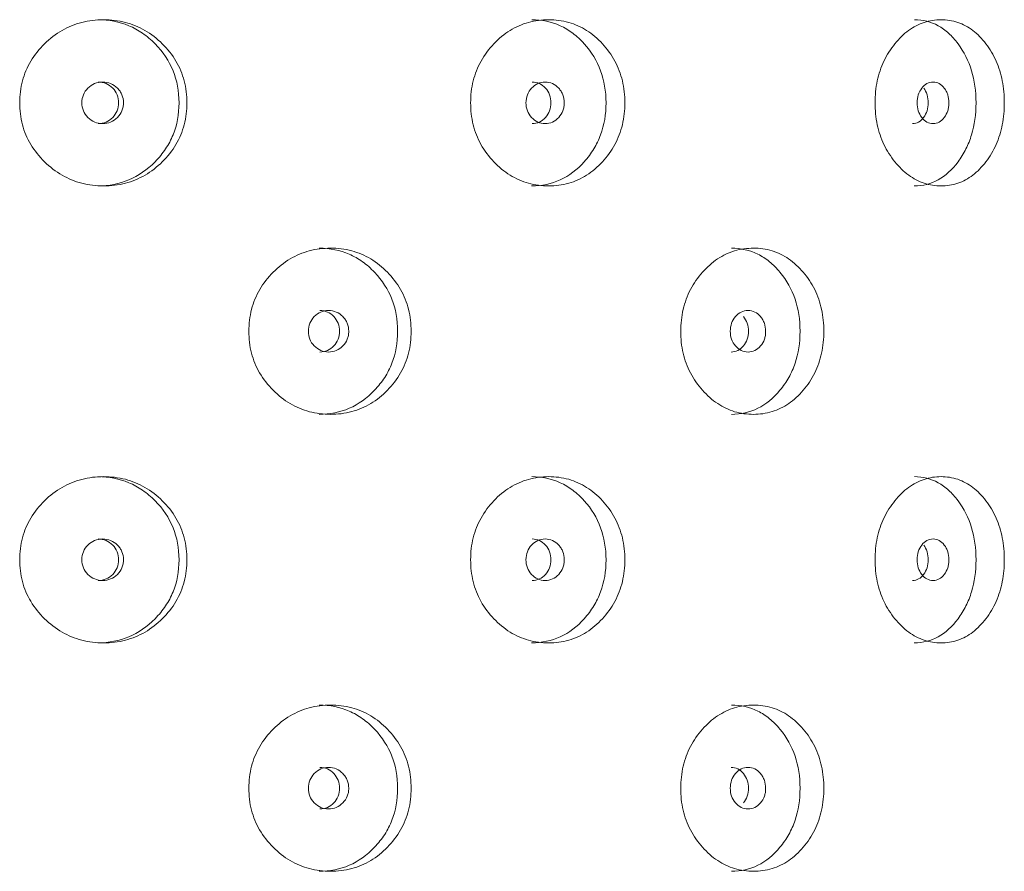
# Model space of a CAD drawing. Header units: millimetres. Extents: x 4 to 1188, y 1 to 840.
# Tile 30 of 256: x 117.87 to 124.2, y 394.61 to 400.08. Entities that reach past the tile are written whole.
import ezdxf

# ---------------------------------------------------------------- set-up
doc = ezdxf.new("R2010")
doc.units = ezdxf.units.MM
doc.layers.add('1', color=7, linetype='Continuous')

msp = doc.modelspace()

# ---------------------------------------------------------------- linework, layer by layer
at = {"layer": '1', "color": 154, "linetype": 'Continuous', "lineweight": 13}
for points, knots in [([(117.8749, 399.542), (117.875, 399.5895), (117.886, 399.6829), (117.9415, 399.8142), (118.0307, 399.9244), (118.1423, 400.0113), (118.2735, 400.0647), (118.4136, 400.0806), (118.5536, 400.0649), (118.684, 400.0114), (118.7947, 399.9244), (118.8831, 399.8142), (118.9378, 399.6829), (118.954, 399.542), (118.9379, 399.401), (118.8831, 399.2697), (118.7948, 399.1596), (118.6841, 399.0725), (118.5536, 399.0192), (118.4137, 399.0033), (118.2735, 399.0191), (118.1423, 399.0726), (118.0306, 399.1597), (117.9411, 399.2698), (117.8856, 399.4011), (117.8749, 399.4945), (117.8749, 399.542)], [0, 0, 0, 0, 0.042089, 0.082711, 0.124995, 0.166981, 0.207667, 0.249993, 0.292228, 0.332914, 0.374992, 0.417271, 0.457893, 0.500005, 0.542022, 0.582644, 0.625021, 0.667005, 0.707691, 0.750017, 0.792251, 0.832937, 0.875017, 0.917377, 0.957984, 1, 1, 1, 1]), ([(118.3767, 400.0753), (118.4484, 400.0753), (118.5148, 400.0624), (118.6067, 400.0238), (118.636, 400.0077), (118.678, 399.9787), (118.6917, 399.9682), (118.7185, 399.9456), (118.7314, 399.9336), (118.7955, 399.8686), (118.8339, 399.811), (118.8852, 399.6847), (118.898, 399.6158), (118.8981, 399.4679), (118.8853, 399.3994), (118.8468, 399.3047), (118.8308, 399.2745), (118.8019, 399.2312), (118.7915, 399.2171), (118.769, 399.1896), (118.7567, 399.176), (118.6934, 399.1117), (118.6375, 399.0731), (118.5149, 399.0216), (118.4481, 399.0087), (118.3763, 399.0086), (118.3763, 399.0086), (118.3763, 399.0086)], [0, 0, 0, 0, 0.124883, 0.124883, 0.187387, 0.187387, 0.218639, 0.218639, 0.249891, 0.249891, 0.374898, 0.374898, 0.499906, 0.499906, 0.624914, 0.624914, 0.687418, 0.687418, 0.71867, 0.71867, 0.749922, 0.749922, 0.87493, 0.87493, 0.999937, 0.999937, 1, 1, 1, 1]), ([(120.7706, 399.542), (120.7707, 399.5895), (120.781, 399.6829), (120.8329, 399.8142), (120.9162, 399.9244), (121.0202, 400.0113), (121.1419, 400.0647), (121.2714, 400.0806), (121.4002, 400.0649), (121.5198, 400.0114), (121.6209, 399.9244), (121.7014, 399.8142), (121.7511, 399.6829), (121.7658, 399.542), (121.7512, 399.401), (121.7014, 399.2697), (121.621, 399.1596), (121.5198, 399.0725), (121.4002, 399.0192), (121.2715, 399.0033), (121.1419, 399.0191), (121.0202, 399.0726), (120.9161, 399.1597), (120.8326, 399.2698), (120.7807, 399.4011), (120.7706, 399.4945), (120.7706, 399.542)], [0, 0, 0, 0, 0.042089, 0.082711, 0.124995, 0.166981, 0.207667, 0.249993, 0.292228, 0.332914, 0.374992, 0.417271, 0.457893, 0.500005, 0.542022, 0.582644, 0.625021, 0.667005, 0.707691, 0.750017, 0.792251, 0.832937, 0.875017, 0.917377, 0.957984, 1, 1, 1, 1]), ([(121.163, 400.0753), (121.2291, 400.0753), (121.2902, 400.0624), (121.3744, 400.0238), (121.4012, 400.0077), (121.4396, 399.9787), (121.4521, 399.9682), (121.4766, 399.9456), (121.4883, 399.9336), (121.5468, 399.8686), (121.5818, 399.811), (121.6284, 399.6847), (121.64, 399.6158), (121.6401, 399.4679), (121.6285, 399.3994), (121.5935, 399.3047), (121.5789, 399.2745), (121.5526, 399.2312), (121.5431, 399.2171), (121.5226, 399.1896), (121.5115, 399.176), (121.4537, 399.1117), (121.4026, 399.0731), (121.2902, 399.0216), (121.2288, 399.0087), (121.1626, 399.0086), (121.1626, 399.0086), (121.1625, 399.0086)], [0, 0, 0, 0, 0.124883, 0.124883, 0.187387, 0.187387, 0.218639, 0.218639, 0.249891, 0.249891, 0.374898, 0.374898, 0.499906, 0.499906, 0.624914, 0.624914, 0.687418, 0.687418, 0.71867, 0.71867, 0.749922, 0.749922, 0.87493, 0.87493, 0.999937, 0.999937, 1, 1, 1, 1]), ([(123.3677, 399.542), (123.3678, 399.5895), (123.3766, 399.6829), (123.4209, 399.8142), (123.4919, 399.9244), (123.58, 400.0113), (123.6828, 400.0647), (123.7917, 400.0806), (123.8993, 400.0649), (123.9988, 400.0114), (124.0824, 399.9244), (124.1487, 399.8142), (124.1896, 399.6829), (124.2017, 399.542), (124.1897, 399.401), (124.1487, 399.2697), (124.0825, 399.1596), (123.9988, 399.0725), (123.8994, 399.0192), (123.7917, 399.0033), (123.6829, 399.0191), (123.5801, 399.0726), (123.4918, 399.1597), (123.4207, 399.2698), (123.3763, 399.4011), (123.3677, 399.4945), (123.3677, 399.542)], [0, 0, 0, 0, 0.042089, 0.082711, 0.124995, 0.166981, 0.207667, 0.249993, 0.292228, 0.332914, 0.374992, 0.417271, 0.457893, 0.500005, 0.542022, 0.582644, 0.625021, 0.667005, 0.707691, 0.750017, 0.792251, 0.832937, 0.875017, 0.917377, 0.957984, 1, 1, 1, 1]), ([(123.6201, 400.0753), (123.6755, 400.0753), (123.7265, 400.0624), (123.7965, 400.0238), (123.8188, 400.0077), (123.8506, 399.9787), (123.861, 399.9682), (123.8812, 399.9456), (123.8909, 399.9336), (123.9392, 399.8686), (123.968, 399.811), (124.0063, 399.6847), (124.0158, 399.6158), (124.0159, 399.4679), (124.0064, 399.3994), (123.9776, 399.3047), (123.9656, 399.2745), (123.944, 399.2312), (123.9361, 399.2171), (123.9192, 399.1896), (123.91, 399.176), (123.8623, 399.1117), (123.82, 399.0731), (123.7265, 399.0216), (123.6753, 399.0087), (123.6198, 399.0086), (123.6198, 399.0086), (123.6198, 399.0086)], [0, 0, 0, 0, 0.124883, 0.124883, 0.187387, 0.187387, 0.218639, 0.218639, 0.249891, 0.249891, 0.374898, 0.374898, 0.499906, 0.499906, 0.624914, 0.624914, 0.687418, 0.687418, 0.71867, 0.71867, 0.749922, 0.749922, 0.87493, 0.87493, 0.999937, 0.999937, 1, 1, 1, 1]), ([(118.2739, 399.542), (118.2739, 399.5236), (118.2771, 399.5067), (118.2901, 399.4754), (118.2997, 399.4612), (118.3261, 399.4349), (118.3406, 399.4251), (118.3721, 399.412), (118.389, 399.4087), (118.4447, 399.4087), (118.4761, 399.4216), (118.5153, 399.4608), (118.5251, 399.4752), (118.5349, 399.4987), (118.5373, 399.5069), (118.5406, 399.5239), (118.5414, 399.5326), (118.5413, 399.5604), (118.538, 399.5775), (118.5283, 399.601), (118.5243, 399.6085), (118.5146, 399.6228), (118.509, 399.6294), (118.4893, 399.6491), (118.4748, 399.6589), (118.4433, 399.672), (118.4264, 399.6752), (118.3707, 399.6752), (118.3389, 399.662), (118.2871, 399.6102), (118.2741, 399.5786), (118.2739, 399.542)], [0, 0, 0, 0, 0.0625, 0.0625, 0.125, 0.125, 0.1875, 0.1875, 0.25, 0.25, 0.375, 0.375, 0.4375, 0.4375, 0.46875, 0.46875, 0.5, 0.5, 0.5625, 0.5625, 0.59375, 0.59375, 0.625, 0.625, 0.6875, 0.6875, 0.75, 0.75, 0.875, 0.875, 1, 1, 1, 1]), ([(118.3791, 399.4087), (118.3791, 399.4087), (118.3964, 399.4087), (118.4311, 399.4149), (118.4742, 399.4456), (118.5043, 399.4894), (118.5133, 399.542), (118.5043, 399.5944), (118.4742, 399.6383), (118.4312, 399.6689), (118.3967, 399.6752), (118.3795, 399.6752)], [0, 0, 0, 0, 0.000012, 0.12511, 0.250076, 0.375335, 0.500181, 0.625927, 0.750257, 0.875891, 1, 1, 1, 1]), ([(121.126, 399.542), (121.1259, 399.5236), (121.1289, 399.5067), (121.1409, 399.4754), (121.1497, 399.4612), (121.1741, 399.4349), (121.1874, 399.4251), (121.2165, 399.412), (121.232, 399.4087), (121.2831, 399.4087), (121.312, 399.4216), (121.3479, 399.4608), (121.3569, 399.4752), (121.3658, 399.4987), (121.368, 399.5069), (121.371, 399.5239), (121.3717, 399.5326), (121.3717, 399.5604), (121.3687, 399.5775), (121.3598, 399.601), (121.3561, 399.6085), (121.3472, 399.6228), (121.3421, 399.6294), (121.324, 399.6491), (121.3107, 399.6589), (121.2818, 399.672), (121.2663, 399.6752), (121.2151, 399.6752), (121.1859, 399.662), (121.1382, 399.6102), (121.1261, 399.5786), (121.126, 399.542)], [0, 0, 0, 0, 0.0625, 0.0625, 0.125, 0.125, 0.1875, 0.1875, 0.25, 0.25, 0.375, 0.375, 0.4375, 0.4375, 0.46875, 0.46875, 0.5, 0.5, 0.5625, 0.5625, 0.59375, 0.59375, 0.625, 0.625, 0.6875, 0.6875, 0.75, 0.75, 0.875, 0.875, 1, 1, 1, 1]), ([(121.1659, 399.4087), (121.1659, 399.4087), (121.1818, 399.4087), (121.2137, 399.4149), (121.2532, 399.4456), (121.2807, 399.4894), (121.289, 399.542), (121.2807, 399.5944), (121.2532, 399.6383), (121.2138, 399.6689), (121.1821, 399.6752), (121.1663, 399.6752)], [0, 0, 0, 0, 0.000012, 0.12511, 0.250076, 0.375335, 0.500181, 0.625927, 0.750257, 0.875891, 1, 1, 1, 1]), ([(123.6376, 399.542), (123.6375, 399.5236), (123.64, 399.5067), (123.65, 399.4754), (123.6574, 399.4612), (123.6777, 399.4349), (123.6888, 399.4251), (123.713, 399.412), (123.7259, 399.4087), (123.7684, 399.4087), (123.7923, 399.4216), (123.822, 399.4608), (123.8294, 399.4752), (123.8368, 399.4987), (123.8386, 399.5069), (123.8411, 399.5239), (123.8417, 399.5326), (123.8416, 399.5604), (123.8392, 399.5775), (123.8318, 399.601), (123.8287, 399.6085), (123.8214, 399.6228), (123.8172, 399.6294), (123.8022, 399.6491), (123.7912, 399.6589), (123.7672, 399.672), (123.7544, 399.6752), (123.7119, 399.6752), (123.6875, 399.662), (123.6477, 399.6102), (123.6377, 399.5786), (123.6376, 399.542)], [0, 0, 0, 0, 0.0625, 0.0625, 0.125, 0.125, 0.1875, 0.1875, 0.25, 0.25, 0.375, 0.375, 0.4375, 0.4375, 0.46875, 0.46875, 0.5, 0.5, 0.5625, 0.5625, 0.59375, 0.59375, 0.625, 0.625, 0.6875, 0.6875, 0.75, 0.75, 0.875, 0.875, 1, 1, 1, 1]), ([(123.609, 399.4087), (123.609, 399.4087), (123.6222, 399.4087), (123.6486, 399.4149), (123.6814, 399.4456), (123.7041, 399.4894), (123.711, 399.542), (123.7041, 399.5944), (123.689, 399.6236), (123.6798, 399.6359)], [0, 0, 0, 0, 0.000016, 0.166789, 0.333385, 0.500373, 0.666811, 0.834447, 1, 1, 1, 1]), ([(119.3464, 398.0753), (119.3464, 398.1228), (119.3572, 398.2162), (119.4114, 398.3476), (119.4985, 398.4577), (119.6074, 398.5447), (119.7351, 398.5981), (119.8713, 398.614), (120.007, 398.5982), (120.1332, 398.5447), (120.2402, 398.4577), (120.3254, 398.3476), (120.3781, 398.2162), (120.3938, 398.0753), (120.3782, 397.9344), (120.3254, 397.8031), (120.2402, 397.6929), (120.1332, 397.6059), (120.007, 397.5525), (119.8713, 397.5366), (119.7351, 397.5524), (119.6074, 397.6059), (119.4985, 397.693), (119.4111, 397.8032), (119.3569, 397.9345), (119.3463, 398.0278), (119.3464, 398.0753)], [0, 0, 0, 0, 0.042089, 0.082711, 0.124995, 0.166981, 0.207667, 0.249993, 0.292228, 0.332914, 0.374992, 0.417271, 0.457893, 0.500005, 0.542022, 0.582644, 0.625021, 0.667005, 0.707691, 0.750017, 0.792251, 0.832937, 0.875017, 0.917377, 0.957984, 1, 1, 1, 1]), ([(119.7979, 398.6086), (119.8675, 398.6086), (119.9318, 398.5958), (120.0207, 398.5571), (120.0491, 398.541), (120.0897, 398.512), (120.1029, 398.5015), (120.1288, 398.479), (120.1412, 398.467), (120.2031, 398.4019), (120.2402, 398.3443), (120.2896, 398.2181), (120.3019, 398.1492), (120.302, 398.0012), (120.2897, 397.9327), (120.2526, 397.838), (120.2372, 397.8078), (120.2093, 397.7645), (120.1992, 397.7505), (120.1775, 397.723), (120.1657, 397.7094), (120.1046, 397.645), (120.0505, 397.6064), (119.9319, 397.5549), (119.8672, 397.542), (119.7975, 397.542), (119.7974, 397.542), (119.7974, 397.542)], [0, 0, 0, 0, 0.124883, 0.124883, 0.187387, 0.187387, 0.218639, 0.218639, 0.249891, 0.249891, 0.374898, 0.374898, 0.499906, 0.499906, 0.624914, 0.624914, 0.687418, 0.687418, 0.71867, 0.71867, 0.749922, 0.749922, 0.87493, 0.87493, 0.999937, 0.999937, 1, 1, 1, 1]), ([(122.1199, 398.0753), (122.1199, 398.1228), (122.1296, 398.2162), (122.1782, 398.3476), (122.2561, 398.4577), (122.353, 398.5447), (122.4664, 398.5981), (122.5868, 398.614), (122.7062, 398.5982), (122.8168, 398.5447), (122.9101, 398.4577), (122.9842, 398.3476), (123.0299, 398.2162), (123.0434, 398.0753), (123.03, 397.9344), (122.9842, 397.8031), (122.9101, 397.6929), (122.8168, 397.6059), (122.7062, 397.5525), (122.5868, 397.5366), (122.4664, 397.5524), (122.3531, 397.6059), (122.256, 397.693), (122.1779, 397.8032), (122.1293, 397.9345), (122.1198, 398.0278), (122.1199, 398.0753)], [0, 0, 0, 0, 0.042089, 0.082711, 0.124995, 0.166981, 0.207667, 0.249993, 0.292228, 0.332914, 0.374992, 0.417271, 0.457893, 0.500005, 0.542022, 0.582644, 0.625021, 0.667005, 0.707691, 0.750017, 0.792251, 0.832937, 0.875017, 0.917377, 0.957984, 1, 1, 1, 1]), ([(122.4454, 398.6086), (122.5068, 398.6086), (122.5633, 398.5958), (122.6412, 398.5571), (122.666, 398.541), (122.7015, 398.512), (122.713, 398.5015), (122.7356, 398.479), (122.7464, 398.467), (122.8004, 398.4019), (122.8325, 398.3443), (122.8754, 398.2181), (122.8861, 398.1492), (122.8861, 398.0012), (122.8755, 397.9327), (122.8433, 397.838), (122.8299, 397.8078), (122.8057, 397.7645), (122.7969, 397.7505), (122.7781, 397.723), (122.7678, 397.7094), (122.7145, 397.645), (122.6673, 397.6064), (122.5634, 397.5549), (122.5065, 397.542), (122.4451, 397.542), (122.445, 397.542), (122.445, 397.542)], [0, 0, 0, 0, 0.124883, 0.124883, 0.187387, 0.187387, 0.218639, 0.218639, 0.249891, 0.249891, 0.374898, 0.374898, 0.499906, 0.499906, 0.624914, 0.624914, 0.687418, 0.687418, 0.71867, 0.71867, 0.749922, 0.749922, 0.87493, 0.87493, 0.999937, 0.999937, 1, 1, 1, 1]), ([(119.7285, 398.0753), (119.7284, 398.057), (119.7316, 398.04), (119.7442, 398.0087), (119.7535, 397.9945), (119.7791, 397.9683), (119.7932, 397.9584), (119.8238, 397.9453), (119.8402, 397.942), (119.8941, 397.942), (119.9246, 397.955), (119.9626, 397.9941), (119.972, 398.0085), (119.9815, 398.032), (119.9838, 398.0402), (119.9869, 398.0572), (119.9877, 398.0659), (119.9877, 398.0937), (119.9845, 398.1108), (119.9751, 398.1343), (119.9712, 398.1418), (119.9618, 398.1561), (119.9564, 398.1627), (119.9373, 398.1824), (119.9233, 398.1922), (119.8927, 398.2053), (119.8764, 398.2086), (119.8224, 398.2085), (119.7916, 398.1953), (119.7413, 398.1435), (119.7287, 398.1119), (119.7285, 398.0753)], [0, 0, 0, 0, 0.0625, 0.0625, 0.125, 0.125, 0.1875, 0.1875, 0.25, 0.25, 0.375, 0.375, 0.4375, 0.4375, 0.46875, 0.46875, 0.5, 0.5, 0.5625, 0.5625, 0.59375, 0.59375, 0.625, 0.625, 0.6875, 0.6875, 0.75, 0.75, 0.875, 0.875, 1, 1, 1, 1]), ([(119.8018, 397.942), (119.8018, 397.942), (119.8186, 397.942), (119.8522, 397.9482), (119.8939, 397.9789), (119.923, 398.0227), (119.9318, 398.0753), (119.923, 398.1278), (119.8939, 398.1716), (119.8523, 398.2022), (119.8188, 398.2085), (119.8022, 398.2086)], [0, 0, 0, 0, 0.000012, 0.12511, 0.250076, 0.375335, 0.500181, 0.625927, 0.750257, 0.875891, 1, 1, 1, 1]), ([(122.4379, 398.0753), (122.4379, 398.057), (122.4406, 398.04), (122.4517, 398.0087), (122.4599, 397.9945), (122.4825, 397.9683), (122.4948, 397.9584), (122.5217, 397.9453), (122.5361, 397.942), (122.5834, 397.942), (122.61, 397.955), (122.6432, 397.9941), (122.6515, 398.0085), (122.6597, 398.032), (122.6618, 398.0402), (122.6645, 398.0572), (122.6652, 398.0659), (122.6651, 398.0937), (122.6623, 398.1108), (122.6541, 398.1343), (122.6507, 398.1418), (122.6425, 398.1561), (122.6378, 398.1627), (122.6211, 398.1824), (122.6089, 398.1922), (122.5821, 398.2053), (122.5678, 398.2086), (122.5205, 398.2085), (122.4934, 398.1953), (122.4492, 398.1435), (122.4381, 398.1119), (122.4379, 398.0753)], [0, 0, 0, 0, 0.0625, 0.0625, 0.125, 0.125, 0.1875, 0.1875, 0.25, 0.25, 0.375, 0.375, 0.4375, 0.4375, 0.46875, 0.46875, 0.5, 0.5, 0.5625, 0.5625, 0.59375, 0.59375, 0.625, 0.625, 0.6875, 0.6875, 0.75, 0.75, 0.875, 0.875, 1, 1, 1, 1]), ([(122.4437, 397.942), (122.4437, 397.942), (122.4584, 397.942), (122.4878, 397.9482), (122.5243, 397.9789), (122.5497, 398.0227), (122.5573, 398.0753), (122.5497, 398.1277), (122.5328, 398.1569), (122.5226, 398.1693)], [0, 0, 0, 0, 0.000016, 0.166789, 0.333385, 0.500373, 0.666811, 0.834447, 1, 1, 1, 1]), ([(117.8749, 396.6086), (117.875, 396.6562), (117.886, 396.7496), (117.9415, 396.8809), (118.0307, 396.991), (118.1423, 397.078), (118.2735, 397.1314), (118.4136, 397.1473), (118.5536, 397.1315), (118.684, 397.078), (118.7947, 396.991), (118.8831, 396.8809), (118.9378, 396.7495), (118.954, 396.6086), (118.9379, 396.4677), (118.8831, 396.3364), (118.7948, 396.2262), (118.6841, 396.1392), (118.5536, 396.0858), (118.4137, 396.0699), (118.2735, 396.0857), (118.1423, 396.1392), (118.0306, 396.2263), (117.9411, 396.3365), (117.8856, 396.4678), (117.8749, 396.5612), (117.8749, 396.6086)], [0, 0, 0, 0, 0.042089, 0.082711, 0.124995, 0.166981, 0.207667, 0.249993, 0.292228, 0.332914, 0.374992, 0.417271, 0.457893, 0.500005, 0.542022, 0.582644, 0.625021, 0.667005, 0.707691, 0.750017, 0.792251, 0.832937, 0.875017, 0.917377, 0.957984, 1, 1, 1, 1]), ([(118.3767, 397.142), (118.4484, 397.142), (118.5148, 397.1291), (118.6067, 397.0905), (118.636, 397.0744), (118.678, 397.0453), (118.6917, 397.0349), (118.7185, 397.0123), (118.7314, 397.0003), (118.7955, 396.9352), (118.8339, 396.8776), (118.8852, 396.7514), (118.898, 396.6825), (118.8981, 396.5346), (118.8853, 396.466), (118.8468, 396.3713), (118.8308, 396.3411), (118.8019, 396.2979), (118.7915, 396.2838), (118.769, 396.2563), (118.7567, 396.2427), (118.6934, 396.1784), (118.6375, 396.1397), (118.5149, 396.0882), (118.4481, 396.0753), (118.3763, 396.0753), (118.3763, 396.0753), (118.3763, 396.0753)], [0, 0, 0, 0, 0.124883, 0.124883, 0.187387, 0.187387, 0.218639, 0.218639, 0.249891, 0.249891, 0.374898, 0.374898, 0.499906, 0.499906, 0.624914, 0.624914, 0.687418, 0.687418, 0.71867, 0.71867, 0.749922, 0.749922, 0.87493, 0.87493, 0.999937, 0.999937, 1, 1, 1, 1]), ([(120.7706, 396.6086), (120.7707, 396.6562), (120.781, 396.7496), (120.8329, 396.8809), (120.9162, 396.991), (121.0202, 397.078), (121.1419, 397.1314), (121.2714, 397.1473), (121.4002, 397.1315), (121.5198, 397.078), (121.6209, 396.991), (121.7014, 396.8809), (121.7511, 396.7495), (121.7658, 396.6086), (121.7512, 396.4677), (121.7014, 396.3364), (121.621, 396.2262), (121.5198, 396.1392), (121.4002, 396.0858), (121.2715, 396.0699), (121.1419, 396.0857), (121.0202, 396.1392), (120.9161, 396.2263), (120.8326, 396.3365), (120.7807, 396.4678), (120.7706, 396.5612), (120.7706, 396.6086)], [0, 0, 0, 0, 0.042089, 0.082711, 0.124995, 0.166981, 0.207667, 0.249993, 0.292228, 0.332914, 0.374992, 0.417271, 0.457893, 0.500005, 0.542022, 0.582644, 0.625021, 0.667005, 0.707691, 0.750017, 0.792251, 0.832937, 0.875017, 0.917377, 0.957984, 1, 1, 1, 1]), ([(121.163, 397.142), (121.2291, 397.142), (121.2902, 397.1291), (121.3744, 397.0905), (121.4012, 397.0744), (121.4396, 397.0453), (121.4521, 397.0349), (121.4766, 397.0123), (121.4883, 397.0003), (121.5468, 396.9352), (121.5818, 396.8776), (121.6284, 396.7514), (121.64, 396.6825), (121.6401, 396.5346), (121.6285, 396.466), (121.5935, 396.3713), (121.5789, 396.3411), (121.5526, 396.2979), (121.5431, 396.2838), (121.5226, 396.2563), (121.5115, 396.2427), (121.4537, 396.1784), (121.4026, 396.1397), (121.2902, 396.0882), (121.2288, 396.0753), (121.1626, 396.0753), (121.1626, 396.0753), (121.1625, 396.0753)], [0, 0, 0, 0, 0.124883, 0.124883, 0.187387, 0.187387, 0.218639, 0.218639, 0.249891, 0.249891, 0.374898, 0.374898, 0.499906, 0.499906, 0.624914, 0.624914, 0.687418, 0.687418, 0.71867, 0.71867, 0.749922, 0.749922, 0.87493, 0.87493, 0.999937, 0.999937, 1, 1, 1, 1]), ([(123.3677, 396.6086), (123.3678, 396.6562), (123.3766, 396.7496), (123.4209, 396.8809), (123.4919, 396.991), (123.58, 397.078), (123.6828, 397.1314), (123.7917, 397.1473), (123.8993, 397.1315), (123.9988, 397.078), (124.0824, 396.991), (124.1487, 396.8809), (124.1896, 396.7495), (124.2017, 396.6086), (124.1897, 396.4677), (124.1487, 396.3364), (124.0825, 396.2262), (123.9988, 396.1392), (123.8994, 396.0858), (123.7917, 396.0699), (123.6829, 396.0857), (123.5801, 396.1392), (123.4918, 396.2263), (123.4207, 396.3365), (123.3763, 396.4678), (123.3677, 396.5612), (123.3677, 396.6086)], [0, 0, 0, 0, 0.042089, 0.082711, 0.124995, 0.166981, 0.207667, 0.249993, 0.292228, 0.332914, 0.374992, 0.417271, 0.457893, 0.500005, 0.542022, 0.582644, 0.625021, 0.667005, 0.707691, 0.750017, 0.792251, 0.832937, 0.875017, 0.917377, 0.957984, 1, 1, 1, 1]), ([(123.6201, 397.142), (123.6755, 397.142), (123.7265, 397.1291), (123.7965, 397.0905), (123.8188, 397.0744), (123.8506, 397.0453), (123.861, 397.0349), (123.8812, 397.0123), (123.8909, 397.0003), (123.9392, 396.9352), (123.968, 396.8776), (124.0063, 396.7514), (124.0158, 396.6825), (124.0159, 396.5346), (124.0064, 396.466), (123.9776, 396.3713), (123.9656, 396.3411), (123.944, 396.2979), (123.9361, 396.2838), (123.9192, 396.2563), (123.91, 396.2427), (123.8623, 396.1784), (123.82, 396.1397), (123.7265, 396.0882), (123.6753, 396.0753), (123.6198, 396.0753), (123.6198, 396.0753), (123.6198, 396.0753)], [0, 0, 0, 0, 0.124883, 0.124883, 0.187387, 0.187387, 0.218639, 0.218639, 0.249891, 0.249891, 0.374898, 0.374898, 0.499906, 0.499906, 0.624914, 0.624914, 0.687418, 0.687418, 0.71867, 0.71867, 0.749922, 0.749922, 0.87493, 0.87493, 0.999937, 0.999937, 1, 1, 1, 1]), ([(118.2739, 396.6086), (118.2739, 396.5903), (118.2771, 396.5733), (118.2901, 396.542), (118.2997, 396.5279), (118.3261, 396.5016), (118.3406, 396.4918), (118.3721, 396.4786), (118.389, 396.4753), (118.4447, 396.4754), (118.4761, 396.4883), (118.5153, 396.5275), (118.5251, 396.5418), (118.5349, 396.5654), (118.5373, 396.5735), (118.5406, 396.5905), (118.5414, 396.5992), (118.5413, 396.627), (118.538, 396.6441), (118.5283, 396.6677), (118.5243, 396.6752), (118.5146, 396.6894), (118.509, 396.6961), (118.4893, 396.7157), (118.4748, 396.7256), (118.4433, 396.7387), (118.4264, 396.7419), (118.3707, 396.7418), (118.3389, 396.7286), (118.2871, 396.6768), (118.2741, 396.6453), (118.2739, 396.6086)], [0, 0, 0, 0, 0.0625, 0.0625, 0.125, 0.125, 0.1875, 0.1875, 0.25, 0.25, 0.375, 0.375, 0.4375, 0.4375, 0.46875, 0.46875, 0.5, 0.5, 0.5625, 0.5625, 0.59375, 0.59375, 0.625, 0.625, 0.6875, 0.6875, 0.75, 0.75, 0.875, 0.875, 1, 1, 1, 1]), ([(118.3791, 396.4753), (118.3791, 396.4753), (118.3964, 396.4753), (118.4311, 396.4816), (118.4742, 396.5123), (118.5043, 396.556), (118.5133, 396.6086), (118.5043, 396.6611), (118.4742, 396.7049), (118.4312, 396.7356), (118.3967, 396.7419), (118.3795, 396.7419)], [0, 0, 0, 0, 0.000012, 0.12511, 0.250076, 0.375335, 0.500181, 0.625927, 0.750257, 0.875891, 1, 1, 1, 1]), ([(121.126, 396.6086), (121.1259, 396.5903), (121.1289, 396.5733), (121.1409, 396.542), (121.1497, 396.5279), (121.1741, 396.5016), (121.1874, 396.4918), (121.2165, 396.4786), (121.232, 396.4753), (121.2831, 396.4754), (121.312, 396.4883), (121.3479, 396.5275), (121.3569, 396.5418), (121.3658, 396.5654), (121.368, 396.5735), (121.371, 396.5905), (121.3717, 396.5992), (121.3717, 396.627), (121.3687, 396.6441), (121.3598, 396.6677), (121.3561, 396.6752), (121.3472, 396.6894), (121.3421, 396.6961), (121.324, 396.7157), (121.3107, 396.7256), (121.2818, 396.7387), (121.2663, 396.7419), (121.2151, 396.7418), (121.1859, 396.7286), (121.1382, 396.6768), (121.1261, 396.6453), (121.126, 396.6086)], [0, 0, 0, 0, 0.0625, 0.0625, 0.125, 0.125, 0.1875, 0.1875, 0.25, 0.25, 0.375, 0.375, 0.4375, 0.4375, 0.46875, 0.46875, 0.5, 0.5, 0.5625, 0.5625, 0.59375, 0.59375, 0.625, 0.625, 0.6875, 0.6875, 0.75, 0.75, 0.875, 0.875, 1, 1, 1, 1]), ([(121.1659, 396.4753), (121.1659, 396.4753), (121.1818, 396.4753), (121.2137, 396.4816), (121.2532, 396.5123), (121.2807, 396.556), (121.289, 396.6086), (121.2807, 396.6611), (121.2532, 396.7049), (121.2138, 396.7356), (121.1821, 396.7419), (121.1663, 396.7419)], [0, 0, 0, 0, 0.000012, 0.12511, 0.250076, 0.375335, 0.500181, 0.625927, 0.750257, 0.875891, 1, 1, 1, 1]), ([(123.609, 396.4753), (123.609, 396.4753), (123.6222, 396.4753), (123.6486, 396.4816), (123.6814, 396.5123), (123.7041, 396.556), (123.711, 396.6086), (123.7041, 396.6611), (123.689, 396.6902), (123.6798, 396.7026)], [0, 0, 0, 0, 0.000016, 0.166789, 0.333385, 0.500373, 0.666811, 0.834447, 1, 1, 1, 1]), ([(123.6376, 396.6086), (123.6375, 396.5903), (123.64, 396.5733), (123.65, 396.542), (123.6574, 396.5279), (123.6777, 396.5016), (123.6888, 396.4918), (123.713, 396.4786), (123.7259, 396.4753), (123.7684, 396.4754), (123.7923, 396.4883), (123.822, 396.5275), (123.8294, 396.5418), (123.8368, 396.5654), (123.8386, 396.5735), (123.8411, 396.5905), (123.8417, 396.5992), (123.8416, 396.627), (123.8392, 396.6441), (123.8318, 396.6677), (123.8287, 396.6752), (123.8214, 396.6894), (123.8172, 396.6961), (123.8022, 396.7157), (123.7912, 396.7256), (123.7672, 396.7387), (123.7544, 396.7419), (123.7119, 396.7418), (123.6875, 396.7286), (123.6477, 396.6768), (123.6377, 396.6453), (123.6376, 396.6086)], [0, 0, 0, 0, 0.0625, 0.0625, 0.125, 0.125, 0.1875, 0.1875, 0.25, 0.25, 0.375, 0.375, 0.4375, 0.4375, 0.46875, 0.46875, 0.5, 0.5, 0.5625, 0.5625, 0.59375, 0.59375, 0.625, 0.625, 0.6875, 0.6875, 0.75, 0.75, 0.875, 0.875, 1, 1, 1, 1]), ([(119.3464, 395.142), (119.3464, 395.1895), (119.3572, 395.2829), (119.4114, 395.4142), (119.4985, 395.5244), (119.6074, 395.6113), (119.7351, 395.6647), (119.8713, 395.6806), (120.007, 395.6649), (120.1332, 395.6114), (120.2402, 395.5244), (120.3254, 395.4142), (120.3781, 395.2829), (120.3938, 395.142), (120.3782, 395.001), (120.3254, 394.8697), (120.2402, 394.7596), (120.1332, 394.6725), (120.007, 394.6192), (119.8713, 394.6033), (119.7351, 394.6191), (119.6074, 394.6726), (119.4985, 394.7597), (119.4111, 394.8698), (119.3569, 395.0011), (119.3463, 395.0945), (119.3464, 395.142)], [0, 0, 0, 0, 0.042089, 0.082711, 0.124995, 0.166981, 0.207667, 0.249993, 0.292228, 0.332914, 0.374992, 0.417271, 0.457893, 0.500005, 0.542022, 0.582644, 0.625021, 0.667005, 0.707691, 0.750017, 0.792251, 0.832937, 0.875017, 0.917377, 0.957984, 1, 1, 1, 1]), ([(119.7979, 395.6753), (119.8675, 395.6753), (119.9318, 395.6624), (120.0207, 395.6238), (120.0491, 395.6077), (120.0897, 395.5787), (120.1029, 395.5682), (120.1288, 395.5456), (120.1412, 395.5336), (120.2031, 395.4686), (120.2402, 395.411), (120.2896, 395.2847), (120.3019, 395.2158), (120.302, 395.0679), (120.2897, 394.9994), (120.2526, 394.9047), (120.2372, 394.8745), (120.2093, 394.8312), (120.1992, 394.8171), (120.1775, 394.7896), (120.1657, 394.776), (120.1046, 394.7117), (120.0505, 394.6731), (119.9319, 394.6216), (119.8672, 394.6087), (119.7975, 394.6086), (119.7974, 394.6086), (119.7974, 394.6086)], [0, 0, 0, 0, 0.124883, 0.124883, 0.187387, 0.187387, 0.218639, 0.218639, 0.249891, 0.249891, 0.374898, 0.374898, 0.499906, 0.499906, 0.624914, 0.624914, 0.687418, 0.687418, 0.71867, 0.71867, 0.749922, 0.749922, 0.87493, 0.87493, 0.999937, 0.999937, 1, 1, 1, 1]), ([(122.1199, 395.142), (122.1199, 395.1895), (122.1296, 395.2829), (122.1782, 395.4142), (122.2561, 395.5244), (122.353, 395.6113), (122.4664, 395.6647), (122.5868, 395.6806), (122.7062, 395.6649), (122.8168, 395.6114), (122.9101, 395.5244), (122.9842, 395.4142), (123.0299, 395.2829), (123.0434, 395.142), (123.03, 395.001), (122.9842, 394.8697), (122.9101, 394.7596), (122.8168, 394.6725), (122.7062, 394.6192), (122.5868, 394.6033), (122.4664, 394.6191), (122.3531, 394.6726), (122.256, 394.7597), (122.1779, 394.8698), (122.1293, 395.0011), (122.1198, 395.0945), (122.1199, 395.142)], [0, 0, 0, 0, 0.042089, 0.082711, 0.124995, 0.166981, 0.207667, 0.249993, 0.292228, 0.332914, 0.374992, 0.417271, 0.457893, 0.500005, 0.542022, 0.582644, 0.625021, 0.667005, 0.707691, 0.750017, 0.792251, 0.832937, 0.875017, 0.917377, 0.957984, 1, 1, 1, 1]), ([(122.4454, 395.6753), (122.5068, 395.6753), (122.5633, 395.6624), (122.6412, 395.6238), (122.666, 395.6077), (122.7015, 395.5787), (122.713, 395.5682), (122.7356, 395.5456), (122.7464, 395.5336), (122.8004, 395.4686), (122.8325, 395.411), (122.8754, 395.2847), (122.8861, 395.2158), (122.8861, 395.0679), (122.8755, 394.9994), (122.8433, 394.9047), (122.8299, 394.8745), (122.8057, 394.8312), (122.7969, 394.8171), (122.7781, 394.7896), (122.7678, 394.776), (122.7145, 394.7117), (122.6673, 394.6731), (122.5634, 394.6216), (122.5065, 394.6087), (122.4451, 394.6086), (122.445, 394.6086), (122.445, 394.6086)], [0, 0, 0, 0, 0.124883, 0.124883, 0.187387, 0.187387, 0.218639, 0.218639, 0.249891, 0.249891, 0.374898, 0.374898, 0.499906, 0.499906, 0.624914, 0.624914, 0.687418, 0.687418, 0.71867, 0.71867, 0.749922, 0.749922, 0.87493, 0.87493, 0.999937, 0.999937, 1, 1, 1, 1]), ([(119.7285, 395.142), (119.7284, 395.1236), (119.7316, 395.1067), (119.7442, 395.0754), (119.7535, 395.0612), (119.7791, 395.0349), (119.7932, 395.0251), (119.8238, 395.012), (119.8402, 395.0087), (119.8941, 395.0087), (119.9246, 395.0216), (119.9626, 395.0608), (119.972, 395.0752), (119.9815, 395.0987), (119.9838, 395.1069), (119.9869, 395.1239), (119.9877, 395.1326), (119.9877, 395.1604), (119.9845, 395.1775), (119.9751, 395.201), (119.9712, 395.2085), (119.9618, 395.2228), (119.9564, 395.2294), (119.9373, 395.2491), (119.9233, 395.2589), (119.8927, 395.272), (119.8764, 395.2752), (119.8224, 395.2752), (119.7916, 395.262), (119.7413, 395.2102), (119.7287, 395.1786), (119.7285, 395.142)], [0, 0, 0, 0, 0.0625, 0.0625, 0.125, 0.125, 0.1875, 0.1875, 0.25, 0.25, 0.375, 0.375, 0.4375, 0.4375, 0.46875, 0.46875, 0.5, 0.5, 0.5625, 0.5625, 0.59375, 0.59375, 0.625, 0.625, 0.6875, 0.6875, 0.75, 0.75, 0.875, 0.875, 1, 1, 1, 1]), ([(119.8018, 395.0087), (119.8018, 395.0087), (119.8186, 395.0087), (119.8522, 395.0149), (119.8939, 395.0456), (119.923, 395.0894), (119.9318, 395.142), (119.923, 395.1944), (119.8939, 395.2383), (119.8523, 395.2689), (119.8188, 395.2752), (119.8022, 395.2752)], [0, 0, 0, 0, 0.000012, 0.12511, 0.250076, 0.375335, 0.500181, 0.625927, 0.750257, 0.875891, 1, 1, 1, 1]), ([(122.4379, 395.142), (122.4379, 395.1236), (122.4406, 395.1067), (122.4517, 395.0754), (122.4599, 395.0612), (122.4825, 395.0349), (122.4948, 395.0251), (122.5217, 395.012), (122.5361, 395.0087), (122.5834, 395.0087), (122.61, 395.0216), (122.6432, 395.0608), (122.6515, 395.0752), (122.6597, 395.0987), (122.6618, 395.1069), (122.6645, 395.1239), (122.6652, 395.1326), (122.6651, 395.1604), (122.6623, 395.1775), (122.6541, 395.201), (122.6507, 395.2085), (122.6425, 395.2228), (122.6378, 395.2294), (122.6211, 395.2491), (122.6089, 395.2589), (122.5821, 395.272), (122.5678, 395.2752), (122.5205, 395.2752), (122.4934, 395.262), (122.4492, 395.2102), (122.4381, 395.1786), (122.4379, 395.142)], [0, 0, 0, 0, 0.0625, 0.0625, 0.125, 0.125, 0.1875, 0.1875, 0.25, 0.25, 0.375, 0.375, 0.4375, 0.4375, 0.46875, 0.46875, 0.5, 0.5, 0.5625, 0.5625, 0.59375, 0.59375, 0.625, 0.625, 0.6875, 0.6875, 0.75, 0.75, 0.875, 0.875, 1, 1, 1, 1]), ([(122.5224, 395.0477), (122.5328, 395.0602), (122.5497, 395.0894), (122.5573, 395.142), (122.5497, 395.1944), (122.5243, 395.2383), (122.4879, 395.2689), (122.4586, 395.2752), (122.444, 395.2752)], [0, 0, 0, 0, 0.167026, 0.333505, 0.501184, 0.666974, 0.834504, 1, 1, 1, 1])]:
    msp.add_open_spline(points, degree=3, knots=knots, dxfattribs=at)

doc.saveas('drawing.dxf')
